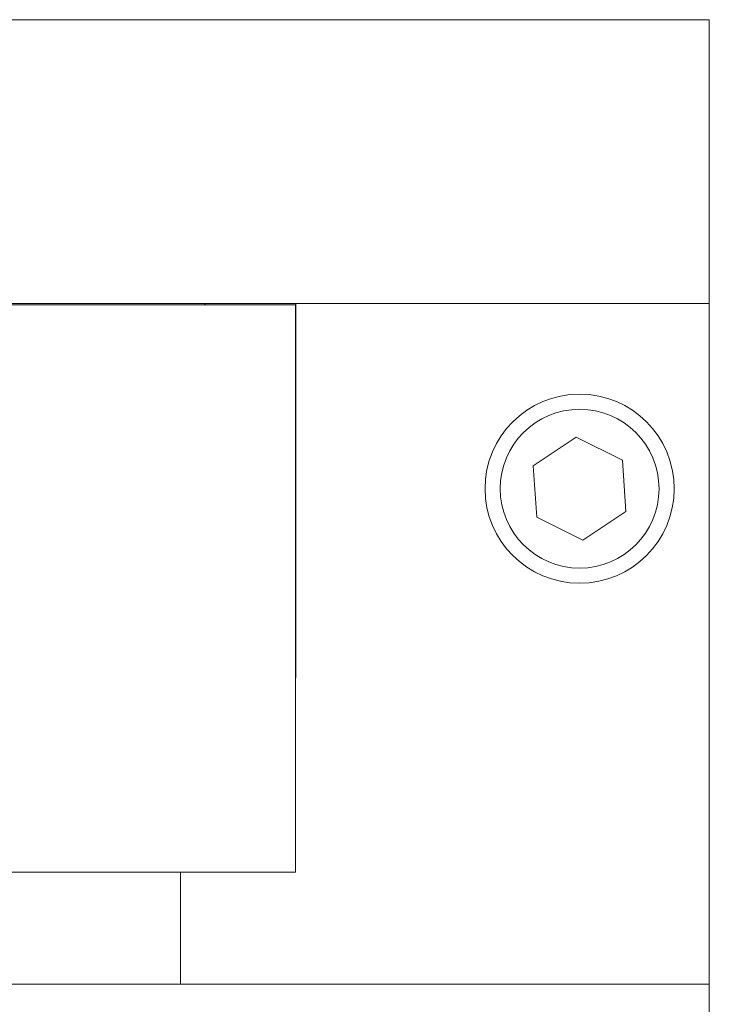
# Model space of a CAD drawing. Header units: inches. Extents: x 1.1 to 20.6, y 0.8 to 16.
# Tile 12 of 22: x 9.2 to 10.1, y 3.8 to 5.1. Entities that reach past the tile are written whole.
import ezdxf

# ---------------------------------------------------------------- set-up
doc = ezdxf.new("R2010")
doc.units = ezdxf.units.IN
doc.header["$MEASUREMENT"] = 0

msp = doc.modelspace()

# ---------------------------------------------------------------- linework, layer by layer
at = {"color": 7, "linetype": 'Continuous', "lineweight": 15}
for p, q in [((7.3927, 5.145), (10.1427, 5.145)), ((10.1427, 5.145), (10.1427, 4.77)), ((7.3927, 4.77), (10.1427, 4.77)), ((9.2127, 4.768), (9.5957, 4.768)), ((9.4773, 4.768), (9.4745, 4.77)), ((9.5957, 4.768), (9.5957, 4.018)), ((9.5962, 4.765), (9.5957, 4.765)), ((9.5962, 4.77), (9.5962, 4.275)), ((9.5962, 4.77), (10.1427, 4.77)), ((10.1427, 4.77), (10.1427, 3.87)), ((9.5957, 4.615), (9.5962, 4.615)), ((9.9668, 4.5931), (9.91, 4.5552)), ((10.0279, 4.5629), (9.9668, 4.5931)), ((10.0323, 4.4949), (10.0279, 4.5629)), ((9.91, 4.5552), (9.9145, 4.4872)), ((9.9756, 4.457), (10.0323, 4.4949)), ((9.9145, 4.4872), (9.9756, 4.457)), ((9.5956, 4.395), (9.5962, 4.395)), ((9.5957, 4.275), (9.5962, 4.275)), ((7.9437, 4.018), (9.5957, 4.018)), ((9.4437, 4.018), (9.4437, 3.87)), ((8.0916, 3.87), (9.4437, 3.87)), ((9.4437, 3.87), (10.1427, 3.87)), ((10.1427, 3.87), (10.1427, 3.52))]:
    msp.add_line(p, q, dxfattribs=at)
for radius in [0.125, 0.105]:
    msp.add_circle((9.9712, 4.525), radius, dxfattribs=at)

doc.saveas('drawing.dxf')
